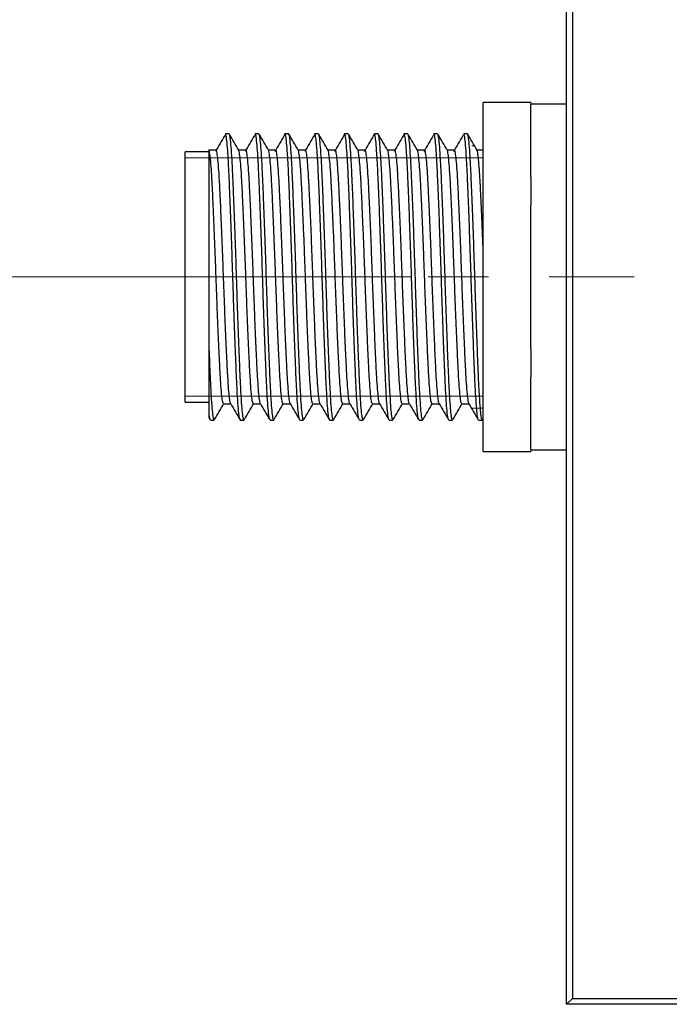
# Model space of a CAD drawing. Header units: millimetres. Extents: x 15 to 415, y 5 to 292.
# Tile 3 of 15: x 82 to 109, y 162 to 203. Entities that reach past the tile are written whole.
import ezdxf

# ---------------------------------------------------------------- set-up
doc = ezdxf.new("R2010")
doc.units = ezdxf.units.MM
doc.linetypes.add('CENTERX2', pattern=[20.32, 12.7, -2.54, 2.54, -2.54])
doc.styles.add('SLDTEXTSTYLE0', font='TXT', dxfattribs={"width": 0.75})
doc.dimstyles.new('SLDDIMSTYLE1', dxfattribs={"dimtxt": 3.175, "dimasz": 3.302, "dimexe": 0, "dimexo": 0.0625, "dimgap": 0.79375, "dimtad": 1, "dimdec": 1, "dimrnd": 1e-09, "dimzin": 12, "dimdsep": 46, "dimtxsty": 'SLDTEXTSTYLE0', "dimsah": 1, "dimcen": 0.09, "dimadec": 0, "dimazin": 3, "dimtfac": 1, "dimtdec": 1, "dimtofl": 0, "dimtmove": 0, "dimatfit": 3, "dimfxl": 1, "dimfrac": 2, "dimtolj": 1, "dimtzin": 12, "dimarcsym": 0})

# ---------------------------------------------------------------- blocks, each defined once
blk = doc.blocks.new('_D_4')
at = {"color": 7, "linetype": 'Continuous', "lineweight": 0}
for p, q in [((103.752, 223.195), (71.752, 223.195)), ((72.752, 192.695), (72.752, 223.195)), ((98.252, 192.695), (71.752, 192.695))]:
    blk.add_line(p, q, dxfattribs=at)
at = {"color": 7, "linetype": 'Continuous', "lineweight": 18}
for points in [[(72.752, 223.195), (72.244, 219.893), (73.26, 219.893)], [(72.752, 192.695), (73.26, 195.997), (72.244, 195.997)]]:
    blk.add_solid(points, dxfattribs=at)
at = {"color": 7, "linetype": 'Continuous', "lineweight": 18, "insert": (68.66, 201.142), "char_height": 3.175, "attachment_point": 1, "rotation": 90, "style": 'SLDTEXTSTYLE0'}
blk.add_mtext('30.5', dxfattribs=at)

msp = doc.modelspace()

# ---------------------------------------------------------------- linework, layer by layer
at = {"color": 7, "linetype": 'Continuous', "lineweight": 25}
for p, q in [((104.752, 162.195), (104.752, 223.195)), ((105.002, 222.945), (105.002, 162.445)), ((103.252, 200.008), (101.252, 200.008)), ((101.252, 199.673), (101.252, 200.008)), ((103.252, 200.008), (103.252, 199.912)), ((104.752, 199.945), (103.252, 199.945)), ((103.252, 196.897), (103.252, 199.912)), ((101.252, 197.267), (101.252, 199.673)), ((90.596, 198.695), (90.44, 198.695)), ((91.846, 198.695), (91.69, 198.695)), ((93.096, 198.695), (92.94, 198.695)), ((94.346, 198.695), (94.19, 198.695)), ((95.596, 198.695), (95.44, 198.695)), ((96.846, 198.695), (96.69, 198.695)), ((98.096, 198.695), (97.94, 198.695)), ((99.346, 198.695), (99.19, 198.695)), ((100.596, 198.695), (100.44, 198.695)), ((89.752, 197.945), (88.752, 197.945)), ((88.752, 192.695), (88.752, 197.945)), ((101.252, 198.018), (100.993, 198.018)), ((101.252, 195.101), (101.252, 197.267)), ((103.252, 196.897), (103.252, 195.71)), ((103.252, 189.679), (103.252, 195.71)), ((101.252, 190.288), (101.252, 195.101)), ((88.752, 187.445), (88.752, 192.695)), ((89.752, 186.992), (89.752, 189.981)), ((101.252, 188.123), (101.252, 190.288)), ((103.252, 189.679), (103.252, 188.493)), ((103.252, 185.477), (103.252, 188.493)), ((101.252, 185.717), (101.252, 188.123)), ((88.752, 187.445), (89.752, 187.445)), ((100.362, 187.371), (100.668, 187.371)), ((89.751, 186.796), (89.804, 186.704)), ((89.815, 186.695), (89.971, 186.695)), ((91.065, 186.695), (91.221, 186.695)), ((92.315, 186.695), (92.471, 186.695)), ((93.565, 186.695), (93.721, 186.695)), ((94.815, 186.695), (94.971, 186.695)), ((96.065, 186.695), (96.221, 186.695)), ((97.315, 186.695), (97.471, 186.695)), ((98.565, 186.695), (98.721, 186.695)), ((99.815, 186.695), (99.971, 186.695)), ((101.065, 186.695), (101.252, 186.695)), ((101.235, 186.712), (101.252, 186.741)), ((101.252, 185.382), (101.252, 185.717)), ((103.252, 185.477), (103.252, 185.382)), ((103.252, 185.445), (104.752, 185.445)), ((101.252, 185.382), (103.252, 185.382)), ((105.002, 162.445), (104.752, 162.195)), ((105.002, 162.445), (165.502, 162.445)), ((165.752, 162.195), (104.752, 162.195))]:
    msp.add_line(p, q, dxfattribs=at)
at = {"color": 7, "linetype": 'Continuous', "lineweight": 18}
for p, q in [((100.885, 198.195), (100.776, 198.195)), ((101.252, 197.695), (88.752, 197.695)), ((101.252, 187.695), (88.752, 187.695)), ((101.252, 187.195), (100.776, 187.195))]:
    msp.add_line(p, q, dxfattribs=at)
at = {"color": 7, "linetype": 'CENTERX2', "lineweight": 18}
msp.add_line((83.705, 192.695), (107.6, 192.695), dxfattribs=at)
at = {"color": 7, "linetype": 'Continuous', "lineweight": 25}
for points, knots in [([(90.41, 198.626), (90.345, 198.513), (90.214, 198.288), (90.084, 198.065), (90.019, 197.954)], [0, 0, 0, 0, 0.500663, 1, 1, 1, 1]), ([(91.054, 186.727), (91.049, 186.731), (91.032, 186.744), (91.003, 186.964), (90.966, 187.376), (90.931, 187.962), (90.898, 188.688), (90.863, 189.54), (90.826, 190.498), (90.79, 191.524), (90.756, 192.578), (90.722, 193.635), (90.686, 194.67), (90.65, 195.647), (90.614, 196.524), (90.581, 197.279), (90.546, 197.897), (90.51, 198.353), (90.474, 198.642), (90.451, 198.677), (90.44, 198.695)], [0, 0, 0, 0, 0.025605, 0.083188, 0.14118, 0.198661, 0.254973, 0.312088, 0.370011, 0.427832, 0.484646, 0.541148, 0.598822, 0.656802, 0.714171, 0.770446, 0.827694, 0.885652, 0.943404, 1, 1, 1, 1]), ([(91.221, 186.704), (91.217, 186.702), (91.203, 186.697), (91.175, 186.833), (91.139, 187.168), (91.103, 187.683), (91.068, 188.348), (91.035, 189.147), (90.999, 190.06), (90.962, 191.063), (90.927, 192.107), (90.894, 193.166), (90.859, 194.213), (90.822, 195.222), (90.786, 196.148), (90.752, 196.96), (90.718, 197.64), (90.682, 198.174), (90.646, 198.526), (90.617, 198.694), (90.601, 198.678), (90.596, 198.673)], [0, 0, 0, 0, 0.018404, 0.074487, 0.131364, 0.188141, 0.24393, 0.299412, 0.356044, 0.412978, 0.469311, 0.52457, 0.580784, 0.637695, 0.694405, 0.750033, 0.805663, 0.862373, 0.919284, 0.975496, 1, 1, 1, 1]), ([(90.999, 198.008), (90.933, 198.121), (90.803, 198.347), (90.672, 198.573), (90.607, 198.685)], [0, 0, 0, 0, 0.500858, 1, 1, 1, 1]), ([(91.66, 198.626), (91.595, 198.513), (91.464, 198.288), (91.334, 198.065), (91.269, 197.954)], [0, 0, 0, 0, 0.500589, 1, 1, 1, 1]), ([(92.304, 186.727), (92.299, 186.731), (92.282, 186.744), (92.253, 186.964), (92.216, 187.376), (92.181, 187.962), (92.148, 188.688), (92.113, 189.54), (92.076, 190.498), (92.04, 191.524), (92.006, 192.578), (91.972, 193.635), (91.936, 194.67), (91.9, 195.647), (91.864, 196.524), (91.831, 197.279), (91.796, 197.897), (91.76, 198.353), (91.724, 198.642), (91.701, 198.677), (91.69, 198.695)], [0, 0, 0, 0, 0.025608, 0.083192, 0.141183, 0.198664, 0.254976, 0.31209, 0.370014, 0.427834, 0.484648, 0.54115, 0.598824, 0.656804, 0.714172, 0.770447, 0.827695, 0.885652, 0.943404, 1, 1, 1, 1]), ([(92.471, 186.704), (92.467, 186.702), (92.453, 186.697), (92.425, 186.833), (92.389, 187.168), (92.353, 187.683), (92.318, 188.348), (92.285, 189.147), (92.249, 190.06), (92.212, 191.063), (92.177, 192.107), (92.144, 193.166), (92.109, 194.213), (92.072, 195.222), (92.036, 196.148), (92.002, 196.96), (91.968, 197.64), (91.932, 198.174), (91.896, 198.526), (91.867, 198.694), (91.851, 198.678), (91.846, 198.673)], [0, 0, 0, 0, 0.018404, 0.074487, 0.131364, 0.188141, 0.24393, 0.299412, 0.356044, 0.412978, 0.469311, 0.52457, 0.580784, 0.637695, 0.694405, 0.750033, 0.805663, 0.862373, 0.919284, 0.975496, 1, 1, 1, 1]), ([(92.249, 198.008), (92.183, 198.121), (92.053, 198.347), (91.922, 198.573), (91.857, 198.685)], [0, 0, 0, 0, 0.500747, 1, 1, 1, 1]), ([(92.91, 198.626), (92.845, 198.513), (92.714, 198.288), (92.584, 198.065), (92.519, 197.954)], [0, 0, 0, 0, 0.500516, 1, 1, 1, 1]), ([(93.554, 186.727), (93.549, 186.731), (93.532, 186.744), (93.503, 186.964), (93.466, 187.376), (93.431, 187.962), (93.398, 188.688), (93.363, 189.54), (93.326, 190.498), (93.29, 191.524), (93.256, 192.578), (93.222, 193.635), (93.186, 194.67), (93.15, 195.647), (93.114, 196.524), (93.081, 197.28), (93.046, 197.896), (93.01, 198.356), (92.974, 198.63), (92.941, 198.732), (92.92, 198.652), (92.91, 198.615)], [0, 0, 0, 0, 0.024409, 0.079289, 0.134557, 0.189339, 0.243008, 0.29744, 0.352644, 0.407749, 0.461896, 0.515745, 0.570711, 0.625969, 0.680644, 0.734276, 0.788836, 0.844072, 0.899112, 0.953103, 1, 1, 1, 1]), ([(93.721, 186.704), (93.717, 186.702), (93.703, 186.697), (93.675, 186.833), (93.639, 187.168), (93.603, 187.683), (93.568, 188.348), (93.535, 189.147), (93.499, 190.06), (93.462, 191.063), (93.427, 192.107), (93.394, 193.166), (93.359, 194.213), (93.322, 195.222), (93.286, 196.148), (93.252, 196.96), (93.218, 197.64), (93.182, 198.174), (93.146, 198.526), (93.117, 198.694), (93.101, 198.678), (93.096, 198.673)], [0, 0, 0, 0, 0.018404, 0.074487, 0.131364, 0.188141, 0.24393, 0.299412, 0.356044, 0.412978, 0.469311, 0.52457, 0.580784, 0.637695, 0.694405, 0.750033, 0.805663, 0.862373, 0.919284, 0.975496, 1, 1, 1, 1]), ([(93.499, 198.008), (93.433, 198.121), (93.303, 198.347), (93.172, 198.573), (93.107, 198.685)], [0, 0, 0, 0, 0.500635, 1, 1, 1, 1]), ([(94.16, 198.626), (94.095, 198.513), (93.965, 198.288), (93.834, 198.065), (93.769, 197.954)], [0, 0, 0, 0, 0.500442, 1, 1, 1, 1]), ([(94.804, 186.727), (94.799, 186.731), (94.782, 186.744), (94.753, 186.964), (94.716, 187.376), (94.681, 187.962), (94.648, 188.688), (94.613, 189.54), (94.576, 190.498), (94.54, 191.524), (94.506, 192.578), (94.472, 193.635), (94.436, 194.67), (94.4, 195.647), (94.364, 196.524), (94.331, 197.28), (94.296, 197.896), (94.26, 198.356), (94.224, 198.63), (94.191, 198.732), (94.17, 198.652), (94.16, 198.615)], [0, 0, 0, 0, 0.024412, 0.079292, 0.13456, 0.189342, 0.243011, 0.297443, 0.352647, 0.407752, 0.461898, 0.515748, 0.570713, 0.625971, 0.680646, 0.734278, 0.788838, 0.844074, 0.899114, 0.953104, 1, 1, 1, 1]), ([(94.971, 186.704), (94.967, 186.702), (94.953, 186.697), (94.925, 186.833), (94.889, 187.168), (94.853, 187.683), (94.818, 188.348), (94.785, 189.147), (94.749, 190.06), (94.712, 191.063), (94.677, 192.107), (94.644, 193.166), (94.609, 194.213), (94.572, 195.222), (94.536, 196.148), (94.502, 196.96), (94.468, 197.64), (94.432, 198.174), (94.396, 198.526), (94.367, 198.694), (94.351, 198.678), (94.346, 198.673)], [0, 0, 0, 0, 0.018404, 0.074487, 0.131364, 0.188141, 0.24393, 0.299412, 0.356044, 0.412978, 0.469311, 0.52457, 0.580784, 0.637695, 0.694405, 0.750033, 0.805663, 0.862373, 0.919284, 0.975496, 1, 1, 1, 1]), ([(94.749, 198.008), (94.683, 198.121), (94.553, 198.347), (94.422, 198.573), (94.357, 198.685)], [0, 0, 0, 0, 0.5005238, 1, 1, 1, 1]), ([(95.41, 198.626), (95.345, 198.513), (95.215, 198.289), (95.084, 198.066), (95.019, 197.954)], [0, 0, 0, 0, 0.500369, 1, 1, 1, 1]), ([(96.054, 186.727), (96.049, 186.731), (96.032, 186.744), (96.003, 186.964), (95.966, 187.376), (95.931, 187.962), (95.898, 188.688), (95.863, 189.54), (95.826, 190.498), (95.79, 191.524), (95.756, 192.578), (95.722, 193.635), (95.686, 194.67), (95.65, 195.647), (95.614, 196.524), (95.581, 197.28), (95.546, 197.896), (95.51, 198.356), (95.474, 198.63), (95.441, 198.732), (95.42, 198.652), (95.41, 198.615)], [0, 0, 0, 0, 0.024416, 0.079295, 0.134564, 0.189345, 0.243013, 0.297446, 0.352649, 0.407754, 0.461901, 0.51575, 0.570716, 0.625973, 0.680648, 0.73428, 0.78884, 0.844076, 0.899116, 0.953106, 1, 1, 1, 1]), ([(96.221, 186.704), (96.217, 186.702), (96.203, 186.697), (96.175, 186.833), (96.139, 187.168), (96.103, 187.683), (96.068, 188.348), (96.035, 189.147), (95.999, 190.06), (95.962, 191.063), (95.927, 192.107), (95.894, 193.166), (95.859, 194.213), (95.822, 195.222), (95.786, 196.148), (95.752, 196.96), (95.718, 197.64), (95.682, 198.174), (95.646, 198.526), (95.617, 198.694), (95.601, 198.678), (95.596, 198.673)], [0, 0, 0, 0, 0.018404, 0.074487, 0.131364, 0.188141, 0.24393, 0.299412, 0.356044, 0.412978, 0.469311, 0.52457, 0.580784, 0.637695, 0.694405, 0.750033, 0.805663, 0.862373, 0.919284, 0.975496, 1, 1, 1, 1]), ([(95.999, 198.008), (95.933, 198.121), (95.803, 198.347), (95.672, 198.573), (95.607, 198.685)], [0, 0, 0, 0, 0.500412, 1, 1, 1, 1]), ([(96.66, 198.626), (96.595, 198.513), (96.465, 198.289), (96.334, 198.066), (96.269, 197.954)], [0, 0, 0, 0, 0.500297, 1, 1, 1, 1]), ([(97.304, 186.727), (97.299, 186.731), (97.282, 186.744), (97.253, 186.964), (97.216, 187.376), (97.181, 187.962), (97.148, 188.688), (97.113, 189.54), (97.076, 190.498), (97.04, 191.524), (97.006, 192.578), (96.972, 193.635), (96.936, 194.67), (96.9, 195.647), (96.864, 196.524), (96.831, 197.28), (96.796, 197.896), (96.76, 198.356), (96.724, 198.63), (96.691, 198.732), (96.67, 198.652), (96.66, 198.615)], [0, 0, 0, 0, 0.024419, 0.079298, 0.134567, 0.189348, 0.243016, 0.297449, 0.352652, 0.407757, 0.461903, 0.515752, 0.570718, 0.625975, 0.68065, 0.734282, 0.788842, 0.844078, 0.899118, 0.953107, 1, 1, 1, 1]), ([(97.471, 186.704), (97.467, 186.702), (97.453, 186.697), (97.425, 186.833), (97.389, 187.168), (97.353, 187.683), (97.318, 188.348), (97.285, 189.147), (97.249, 190.06), (97.212, 191.063), (97.177, 192.107), (97.144, 193.166), (97.109, 194.213), (97.072, 195.222), (97.036, 196.148), (97.002, 196.96), (96.968, 197.64), (96.932, 198.174), (96.896, 198.526), (96.867, 198.694), (96.851, 198.678), (96.846, 198.673)], [0, 0, 0, 0, 0.018404, 0.074487, 0.131364, 0.188141, 0.24393, 0.299412, 0.356044, 0.412978, 0.469311, 0.52457, 0.580784, 0.637695, 0.694405, 0.750033, 0.805663, 0.862373, 0.919284, 0.975496, 1, 1, 1, 1]), ([(97.249, 198.008), (97.183, 198.121), (97.053, 198.347), (96.922, 198.573), (96.857, 198.685)], [0, 0, 0, 0, 0.500299, 1, 1, 1, 1]), ([(97.91, 198.626), (97.845, 198.514), (97.715, 198.289), (97.584, 198.066), (97.519, 197.954)], [0, 0, 0, 0, 0.500224, 1, 1, 1, 1]), ([(98.554, 186.727), (98.549, 186.731), (98.532, 186.744), (98.503, 186.964), (98.466, 187.376), (98.431, 187.962), (98.398, 188.688), (98.363, 189.54), (98.326, 190.498), (98.29, 191.524), (98.256, 192.578), (98.222, 193.635), (98.186, 194.67), (98.15, 195.647), (98.114, 196.524), (98.081, 197.28), (98.046, 197.896), (98.01, 198.356), (97.974, 198.63), (97.941, 198.732), (97.92, 198.652), (97.91, 198.615)], [0, 0, 0, 0, 0.0244221, 0.0793015, 0.1345697, 0.1893513, 0.2430192, 0.2974516, 0.3526548, 0.4077596, 0.461906, 0.5157548, 0.5707203, 0.6259775, 0.680652, 0.7342843, 0.7888438, 0.8440795, 0.8991193, 0.9531091, 1, 1, 1, 1]), ([(98.721, 186.704), (98.717, 186.702), (98.703, 186.697), (98.675, 186.833), (98.639, 187.168), (98.603, 187.683), (98.568, 188.348), (98.535, 189.147), (98.499, 190.06), (98.462, 191.063), (98.427, 192.107), (98.394, 193.166), (98.359, 194.213), (98.322, 195.222), (98.286, 196.148), (98.252, 196.96), (98.218, 197.64), (98.182, 198.174), (98.146, 198.526), (98.117, 198.694), (98.101, 198.678), (98.096, 198.673)], [0, 0, 0, 0, 0.018404, 0.074487, 0.131364, 0.188141, 0.24393, 0.299412, 0.356044, 0.412978, 0.469311, 0.52457, 0.580784, 0.637695, 0.694405, 0.750033, 0.805663, 0.862373, 0.919284, 0.975496, 1, 1, 1, 1]), ([(98.499, 198.008), (98.433, 198.121), (98.303, 198.347), (98.172, 198.572), (98.107, 198.685)], [0, 0, 0, 0, 0.500187, 1, 1, 1, 1]), ([(99.16, 198.626), (99.095, 198.514), (98.965, 198.289), (98.834, 198.066), (98.769, 197.954)], [0, 0, 0, 0, 0.500152, 1, 1, 1, 1]), ([(99.804, 186.727), (99.799, 186.731), (99.782, 186.744), (99.753, 186.964), (99.716, 187.376), (99.681, 187.962), (99.648, 188.688), (99.613, 189.54), (99.576, 190.498), (99.54, 191.524), (99.506, 192.578), (99.472, 193.635), (99.436, 194.67), (99.4, 195.647), (99.364, 196.524), (99.331, 197.279), (99.296, 197.897), (99.26, 198.353), (99.224, 198.642), (99.201, 198.677), (99.19, 198.695)], [0, 0, 0, 0, 0.025628, 0.083211, 0.141201, 0.19868, 0.254992, 0.312105, 0.370027, 0.427846, 0.484659, 0.54116, 0.598832, 0.656811, 0.714178, 0.770452, 0.827698, 0.885655, 0.943405, 1, 1, 1, 1]), ([(99.971, 186.704), (99.967, 186.702), (99.953, 186.697), (99.925, 186.833), (99.889, 187.168), (99.853, 187.683), (99.818, 188.348), (99.785, 189.147), (99.749, 190.06), (99.712, 191.063), (99.677, 192.107), (99.644, 193.166), (99.609, 194.213), (99.572, 195.222), (99.536, 196.148), (99.502, 196.96), (99.468, 197.64), (99.432, 198.174), (99.396, 198.526), (99.367, 198.694), (99.351, 198.678), (99.346, 198.673)], [0, 0, 0, 0, 0.0184041, 0.0744869, 0.1313644, 0.188141, 0.2439304, 0.2994121, 0.3560444, 0.4129778, 0.4693113, 0.5245704, 0.5807843, 0.6376954, 0.6944049, 0.7500331, 0.8056627, 0.8623729, 0.9192837, 0.9754965, 1, 1, 1, 1]), ([(99.749, 198.008), (99.683, 198.121), (99.553, 198.347), (99.422, 198.572), (99.357, 198.685)], [0, 0, 0, 0, 0.5000735, 1, 1, 1, 1]), ([(100.41, 198.626), (100.345, 198.514), (100.215, 198.29), (100.084, 198.066), (100.019, 197.954)], [0, 0, 0, 0, 0.500081, 1, 1, 1, 1]), ([(101.054, 186.727), (101.049, 186.731), (101.032, 186.744), (101.003, 186.964), (100.966, 187.376), (100.931, 187.962), (100.898, 188.688), (100.863, 189.54), (100.826, 190.498), (100.79, 191.524), (100.756, 192.578), (100.722, 193.635), (100.686, 194.67), (100.65, 195.647), (100.614, 196.524), (100.581, 197.279), (100.546, 197.897), (100.51, 198.353), (100.474, 198.642), (100.451, 198.677), (100.44, 198.695)], [0, 0, 0, 0, 0.025632, 0.083214, 0.141204, 0.198683, 0.254994, 0.312107, 0.370029, 0.427848, 0.484661, 0.541161, 0.598834, 0.656812, 0.714179, 0.770453, 0.827699, 0.885655, 0.943405, 1, 1, 1, 1]), ([(101.221, 186.704), (101.217, 186.702), (101.203, 186.697), (101.175, 186.833), (101.139, 187.168), (101.103, 187.683), (101.068, 188.348), (101.035, 189.147), (100.999, 190.06), (100.962, 191.063), (100.927, 192.107), (100.894, 193.166), (100.859, 194.213), (100.822, 195.222), (100.786, 196.148), (100.752, 196.96), (100.718, 197.64), (100.682, 198.174), (100.646, 198.526), (100.617, 198.694), (100.601, 198.678), (100.596, 198.673)], [0, 0, 0, 0, 0.018404, 0.074487, 0.131364, 0.188141, 0.24393, 0.299412, 0.356044, 0.412978, 0.469311, 0.52457, 0.580784, 0.637695, 0.694405, 0.750033, 0.805663, 0.862373, 0.919284, 0.975496, 1, 1, 1, 1]), ([(100.999, 198.008), (100.933, 198.121), (100.803, 198.346), (100.672, 198.572), (100.607, 198.685)], [0, 0, 0, 0, 0.4999601, 1, 1, 1, 1]), ([(90.049, 198.018), (89.997, 198.018), (89.893, 198.018), (89.789, 198.018), (89.737, 198.018)], [0, 0, 0, 0, 0.501212, 1, 1, 1, 1]), ([(90.362, 187.385), (90.353, 187.389), (90.333, 187.398), (90.3, 187.608), (90.263, 187.976), (90.228, 188.495), (90.195, 189.14), (90.16, 189.895), (90.123, 190.746), (90.087, 191.656), (90.053, 192.591), (90.025, 193.362), (89.996, 194.134), (89.964, 194.902), (89.927, 195.749), (89.893, 196.478), (89.859, 197.083), (89.823, 197.553), (89.787, 197.879), (89.764, 197.961), (89.752, 198.001)], [0, 0, 0, 0, 0.04456, 0.102597, 0.161045, 0.218979, 0.275735, 0.333299, 0.391679, 0.449954, 0.507216, 0.564163, 0.591549, 0.652353, 0.712974, 0.77007, 0.827168, 0.885376, 0.94379, 1, 1, 1, 1]), ([(89.752, 189.981), (89.752, 190.409), (89.752, 190.852), (89.752, 191.538), (89.752, 191.77), (89.752, 192.233), (89.752, 192.464), (89.752, 193.157), (89.752, 193.621), (89.752, 194.281), (89.752, 194.496), (89.752, 194.918), (89.752, 195.125), (89.752, 195.721), (89.752, 196.084), (89.752, 196.574), (89.752, 196.729), (89.752, 197.012), (89.752, 197.141), (89.752, 197.374), (89.752, 197.477), (89.752, 197.659), (89.752, 197.737), (89.752, 197.924), (89.752, 197.992), (89.752, 198.001)], [0, 0, 0, 0, 0.125, 0.125, 0.1875, 0.1875, 0.25, 0.25, 0.375, 0.375, 0.4375, 0.4375, 0.5, 0.5, 0.625, 0.625, 0.6875, 0.6875, 0.75, 0.75, 0.8125, 0.8125, 0.875, 0.875, 1, 1, 1, 1]), ([(90.662, 187.402), (90.657, 187.405), (90.641, 187.417), (90.612, 187.611), (90.576, 187.976), (90.54, 188.496), (90.507, 189.14), (90.472, 189.895), (90.436, 190.746), (90.4, 191.656), (90.365, 192.591), (90.332, 193.529), (90.296, 194.447), (90.259, 195.314), (90.224, 196.092), (90.191, 196.762), (90.156, 197.311), (90.119, 197.715), (90.083, 197.971), (90.06, 198.002), (90.049, 198.018)], [0, 0, 0, 0, 0.023459, 0.081177, 0.139305, 0.19692, 0.253364, 0.310612, 0.368671, 0.426626, 0.483573, 0.540207, 0.598016, 0.656132, 0.713635, 0.770041, 0.827423, 0.885516, 0.943403, 1, 1, 1, 1]), ([(91.299, 198.018), (91.247, 198.018), (91.145, 198.018), (91.043, 198.018), (90.993, 198.018)], [0, 0, 0, 0, 0.510523, 1, 1, 1, 1]), ([(91.612, 187.385), (91.603, 187.389), (91.583, 187.398), (91.55, 187.608), (91.513, 187.976), (91.478, 188.495), (91.445, 189.14), (91.41, 189.895), (91.373, 190.746), (91.337, 191.656), (91.303, 192.591), (91.275, 193.362), (91.246, 194.134), (91.214, 194.902), (91.177, 195.748), (91.143, 196.479), (91.109, 197.082), (91.073, 197.558), (91.037, 197.863), (91.012, 198.007), (91, 198.002), (90.999, 198.002)], [0, 0, 0, 0, 0.044302, 0.101994, 0.160095, 0.217684, 0.274102, 0.331324, 0.389357, 0.447286, 0.504207, 0.560815, 0.588039, 0.648481, 0.708742, 0.765499, 0.822257, 0.880119, 0.938186, 0.99554, 1, 1, 1, 1]), ([(91.912, 187.402), (91.907, 187.405), (91.891, 187.417), (91.862, 187.611), (91.826, 187.976), (91.79, 188.496), (91.757, 189.14), (91.722, 189.895), (91.686, 190.746), (91.65, 191.656), (91.615, 192.591), (91.582, 193.529), (91.546, 194.447), (91.509, 195.314), (91.474, 196.092), (91.441, 196.762), (91.406, 197.311), (91.369, 197.715), (91.333, 197.971), (91.31, 198.002), (91.299, 198.018)], [0, 0, 0, 0, 0.023461, 0.081179, 0.139307, 0.196923, 0.253367, 0.310615, 0.368675, 0.426631, 0.483578, 0.540212, 0.598022, 0.656138, 0.713641, 0.770047, 0.827429, 0.885523, 0.943411, 1, 1, 1, 1]), ([(92.549, 198.018), (92.497, 198.018), (92.395, 198.018), (92.293, 198.018), (92.243, 198.018)], [0, 0, 0, 0, 0.510386, 1, 1, 1, 1]), ([(92.862, 187.385), (92.853, 187.389), (92.833, 187.398), (92.8, 187.608), (92.763, 187.976), (92.728, 188.495), (92.695, 189.14), (92.66, 189.895), (92.623, 190.746), (92.587, 191.656), (92.553, 192.591), (92.525, 193.362), (92.496, 194.134), (92.464, 194.902), (92.427, 195.748), (92.393, 196.479), (92.359, 197.082), (92.323, 197.558), (92.287, 197.863), (92.262, 198.007), (92.25, 198.002), (92.249, 198.002)], [0, 0, 0, 0, 0.044309, 0.102001, 0.160102, 0.217691, 0.274108, 0.33133, 0.389363, 0.447292, 0.504212, 0.56082, 0.588044, 0.648486, 0.708746, 0.765503, 0.822261, 0.880123, 0.938189, 0.995543, 1, 1, 1, 1]), ([(93.162, 187.402), (93.157, 187.405), (93.141, 187.417), (93.112, 187.611), (93.076, 187.976), (93.04, 188.496), (93.007, 189.14), (92.972, 189.895), (92.936, 190.746), (92.9, 191.656), (92.865, 192.591), (92.832, 193.529), (92.796, 194.447), (92.759, 195.314), (92.724, 196.092), (92.691, 196.762), (92.656, 197.311), (92.619, 197.715), (92.583, 197.971), (92.56, 198.002), (92.549, 198.018)], [0, 0, 0, 0, 0.023462, 0.081181, 0.13931, 0.196926, 0.25337, 0.310619, 0.368679, 0.426635, 0.483583, 0.540217, 0.598027, 0.656144, 0.713647, 0.770054, 0.827436, 0.885531, 0.943418, 1, 1, 1, 1]), ([(93.799, 198.018), (93.747, 198.018), (93.645, 198.018), (93.543, 198.018), (93.493, 198.018)], [0, 0, 0, 0, 0.51025, 1, 1, 1, 1]), ([(94.112, 187.385), (94.103, 187.389), (94.083, 187.398), (94.05, 187.608), (94.013, 187.976), (93.978, 188.495), (93.945, 189.14), (93.91, 189.895), (93.873, 190.746), (93.837, 191.656), (93.803, 192.591), (93.775, 193.362), (93.746, 194.134), (93.714, 194.902), (93.677, 195.748), (93.643, 196.479), (93.609, 197.082), (93.573, 197.558), (93.537, 197.863), (93.512, 198.007), (93.5, 198.002), (93.499, 198.002)], [0, 0, 0, 0, 0.044316, 0.102008, 0.160108, 0.217697, 0.274115, 0.331336, 0.389368, 0.447297, 0.504218, 0.560825, 0.588049, 0.64849, 0.70875, 0.765507, 0.822265, 0.880126, 0.938192, 0.995546, 1, 1, 1, 1]), ([(94.412, 187.402), (94.407, 187.405), (94.391, 187.417), (94.362, 187.611), (94.326, 187.976), (94.29, 188.496), (94.257, 189.14), (94.222, 189.895), (94.186, 190.746), (94.15, 191.656), (94.115, 192.591), (94.082, 193.529), (94.046, 194.447), (94.009, 195.314), (93.974, 196.092), (93.941, 196.762), (93.906, 197.311), (93.869, 197.715), (93.833, 197.971), (93.81, 198.002), (93.799, 198.018)], [0, 0, 0, 0, 0.023464, 0.081184, 0.139312, 0.196929, 0.253373, 0.310622, 0.368683, 0.426639, 0.483587, 0.540222, 0.598032, 0.656149, 0.713653, 0.77006, 0.827443, 0.885538, 0.943426, 1, 1, 1, 1]), ([(95.049, 198.018), (94.997, 198.018), (94.895, 198.018), (94.793, 198.018), (94.743, 198.018)], [0, 0, 0, 0, 0.510112, 1, 1, 1, 1]), ([(95.362, 187.385), (95.353, 187.389), (95.333, 187.398), (95.3, 187.608), (95.263, 187.976), (95.228, 188.495), (95.195, 189.14), (95.16, 189.895), (95.123, 190.746), (95.087, 191.656), (95.053, 192.591), (95.025, 193.362), (94.996, 194.134), (94.964, 194.902), (94.927, 195.748), (94.893, 196.479), (94.859, 197.082), (94.823, 197.558), (94.787, 197.863), (94.762, 198.007), (94.75, 198.002), (94.749, 198.002)], [0, 0, 0, 0, 0.044323, 0.102015, 0.160115, 0.217704, 0.274121, 0.331342, 0.389374, 0.447302, 0.504223, 0.56083, 0.588053, 0.648495, 0.708754, 0.765511, 0.822269, 0.88013, 0.938195, 0.995549, 1, 1, 1, 1]), ([(95.662, 187.402), (95.657, 187.405), (95.641, 187.417), (95.612, 187.611), (95.576, 187.976), (95.54, 188.496), (95.507, 189.14), (95.472, 189.895), (95.436, 190.746), (95.4, 191.656), (95.365, 192.591), (95.332, 193.529), (95.296, 194.447), (95.259, 195.314), (95.224, 196.092), (95.191, 196.762), (95.156, 197.311), (95.119, 197.715), (95.083, 197.971), (95.06, 198.002), (95.049, 198.018)], [0, 0, 0, 0, 0.023466, 0.081186, 0.139315, 0.196932, 0.253377, 0.310626, 0.368687, 0.426644, 0.483592, 0.540227, 0.598038, 0.656155, 0.71366, 0.770067, 0.82745, 0.885545, 0.943434, 1, 1, 1, 1]), ([(96.299, 198.018), (96.247, 198.018), (96.145, 198.018), (96.043, 198.018), (95.993, 198.018)], [0, 0, 0, 0, 0.509975, 1, 1, 1, 1]), ([(96.612, 187.385), (96.603, 187.389), (96.583, 187.398), (96.55, 187.608), (96.513, 187.976), (96.478, 188.495), (96.445, 189.14), (96.41, 189.895), (96.373, 190.746), (96.337, 191.656), (96.303, 192.591), (96.275, 193.362), (96.246, 194.134), (96.214, 194.902), (96.177, 195.748), (96.143, 196.479), (96.109, 197.082), (96.073, 197.558), (96.037, 197.863), (96.012, 198.007), (96, 198.002), (95.999, 198.002)], [0, 0, 0, 0, 0.04433, 0.102022, 0.160122, 0.21771, 0.274127, 0.331348, 0.389379, 0.447308, 0.504228, 0.560835, 0.588058, 0.648499, 0.708759, 0.765515, 0.822272, 0.880133, 0.938199, 0.995552, 1, 1, 1, 1]), ([(96.912, 187.402), (96.907, 187.405), (96.891, 187.417), (96.862, 187.611), (96.826, 187.976), (96.79, 188.496), (96.757, 189.14), (96.722, 189.895), (96.686, 190.746), (96.65, 191.656), (96.615, 192.591), (96.582, 193.529), (96.546, 194.447), (96.509, 195.314), (96.474, 196.092), (96.441, 196.762), (96.406, 197.311), (96.369, 197.715), (96.333, 197.971), (96.31, 198.002), (96.299, 198.018)], [0, 0, 0, 0, 0.023468, 0.081188, 0.139317, 0.196935, 0.25338, 0.31063, 0.368691, 0.426648, 0.483597, 0.540232, 0.598043, 0.656161, 0.713666, 0.770073, 0.827457, 0.885552, 0.943441, 1, 1, 1, 1]), ([(97.549, 198.018), (97.497, 198.018), (97.395, 198.018), (97.293, 198.018), (97.243, 198.018)], [0, 0, 0, 0, 0.5098373, 1, 1, 1, 1]), ([(97.862, 187.385), (97.853, 187.389), (97.833, 187.398), (97.8, 187.608), (97.763, 187.976), (97.728, 188.495), (97.695, 189.14), (97.66, 189.895), (97.623, 190.746), (97.587, 191.656), (97.553, 192.591), (97.525, 193.362), (97.496, 194.134), (97.464, 194.902), (97.427, 195.748), (97.393, 196.479), (97.359, 197.082), (97.323, 197.558), (97.287, 197.863), (97.262, 198.007), (97.25, 198.002), (97.249, 198.002)], [0, 0, 0, 0, 0.0443376, 0.1020285, 0.1601283, 0.2177163, 0.2741329, 0.3313536, 0.389385, 0.447313, 0.5042329, 0.5608398, 0.5880628, 0.6485036, 0.7087628, 0.7655187, 0.822276, 0.8801366, 0.9382019, 0.9955546, 1, 1, 1, 1]), ([(98.162, 187.402), (98.157, 187.405), (98.141, 187.417), (98.112, 187.611), (98.076, 187.976), (98.04, 188.496), (98.007, 189.14), (97.972, 189.895), (97.936, 190.746), (97.9, 191.656), (97.865, 192.591), (97.832, 193.529), (97.796, 194.447), (97.759, 195.314), (97.724, 196.092), (97.691, 196.762), (97.656, 197.311), (97.619, 197.715), (97.583, 197.971), (97.56, 198.002), (97.549, 198.018)], [0, 0, 0, 0, 0.02347, 0.08119, 0.13932, 0.196937, 0.253383, 0.310633, 0.368695, 0.426652, 0.483602, 0.540238, 0.598049, 0.656167, 0.713672, 0.77008, 0.827464, 0.88556, 0.943449, 1, 1, 1, 1]), ([(98.799, 198.018), (98.747, 198.018), (98.645, 198.018), (98.543, 198.018), (98.493, 198.018)], [0, 0, 0, 0, 0.5097, 1, 1, 1, 1]), ([(99.112, 187.385), (99.103, 187.389), (99.083, 187.398), (99.05, 187.608), (99.013, 187.976), (98.978, 188.495), (98.945, 189.14), (98.91, 189.895), (98.873, 190.746), (98.837, 191.656), (98.803, 192.591), (98.775, 193.362), (98.746, 194.134), (98.714, 194.902), (98.677, 195.748), (98.643, 196.479), (98.609, 197.082), (98.573, 197.558), (98.537, 197.863), (98.512, 198.007), (98.5, 198.002), (98.499, 198.002)], [0, 0, 0, 0, 0.044345, 0.102035, 0.160135, 0.217723, 0.274139, 0.331359, 0.389391, 0.447318, 0.504238, 0.560845, 0.588068, 0.648508, 0.708767, 0.765523, 0.82228, 0.88014, 0.938205, 0.995558, 1, 1, 1, 1]), ([(99.412, 187.402), (99.407, 187.405), (99.391, 187.417), (99.362, 187.611), (99.326, 187.976), (99.29, 188.496), (99.257, 189.14), (99.222, 189.895), (99.186, 190.746), (99.15, 191.656), (99.115, 192.591), (99.082, 193.529), (99.046, 194.447), (99.009, 195.314), (98.974, 196.092), (98.941, 196.762), (98.906, 197.311), (98.869, 197.715), (98.833, 197.971), (98.81, 198.002), (98.799, 198.018)], [0, 0, 0, 0, 0.023471, 0.081192, 0.139322, 0.19694, 0.253386, 0.310637, 0.368699, 0.426657, 0.483606, 0.540243, 0.598054, 0.656173, 0.713678, 0.770087, 0.827471, 0.885567, 0.943457, 1, 1, 1, 1]), ([(100.049, 198.018), (99.997, 198.018), (99.895, 198.018), (99.793, 198.018), (99.743, 198.018)], [0, 0, 0, 0, 0.509562, 1, 1, 1, 1]), ([(100.362, 187.385), (100.353, 187.389), (100.333, 187.398), (100.3, 187.608), (100.263, 187.976), (100.228, 188.495), (100.195, 189.14), (100.16, 189.895), (100.123, 190.746), (100.087, 191.656), (100.053, 192.591), (100.025, 193.362), (99.996, 194.134), (99.964, 194.902), (99.927, 195.748), (99.893, 196.479), (99.859, 197.082), (99.823, 197.558), (99.787, 197.863), (99.762, 198.007), (99.75, 198.002), (99.749, 198.002)], [0, 0, 0, 0, 0.044352, 0.102042, 0.160142, 0.217729, 0.274145, 0.331365, 0.389396, 0.447324, 0.504243, 0.56085, 0.588072, 0.648513, 0.708771, 0.765527, 0.822284, 0.880144, 0.938208, 0.995561, 1, 1, 1, 1]), ([(100.662, 187.402), (100.657, 187.405), (100.641, 187.417), (100.612, 187.611), (100.576, 187.976), (100.54, 188.496), (100.507, 189.14), (100.472, 189.895), (100.436, 190.746), (100.4, 191.656), (100.365, 192.591), (100.332, 193.529), (100.296, 194.447), (100.259, 195.314), (100.224, 196.092), (100.191, 196.762), (100.156, 197.311), (100.119, 197.715), (100.083, 197.971), (100.06, 198.002), (100.049, 198.018)], [0, 0, 0, 0, 0.023473, 0.081194, 0.139325, 0.196943, 0.25339, 0.31064, 0.368703, 0.426661, 0.483611, 0.540248, 0.59806, 0.656179, 0.713684, 0.770093, 0.827478, 0.885574, 0.943464, 1, 1, 1, 1]), ([(101.252, 193.955), (101.24, 194.272), (101.215, 194.904), (101.177, 195.748), (101.143, 196.479), (101.109, 197.082), (101.073, 197.558), (101.037, 197.863), (101.012, 198.007), (101, 198.002), (100.999, 198.002)], [0, 0, 0, 0, 0.146726, 0.293012, 0.430793, 0.568578, 0.70904, 0.85, 0.98923, 1, 1, 1, 1]), ([(89.971, 186.704), (89.967, 186.702), (89.953, 186.697), (89.925, 186.833), (89.889, 187.168), (89.853, 187.683), (89.818, 188.349), (89.786, 189.117), (89.763, 189.701), (89.752, 189.981)], [0, 0, 0, 0, 0.052488, 0.212433, 0.374645, 0.536569, 0.695678, 0.853909, 1, 1, 1, 1]), ([(89.985, 186.712), (90.051, 186.824), (90.181, 187.05), (90.312, 187.276), (90.377, 187.389)], [0, 0, 0, 0, 0.499157, 1, 1, 1, 1]), ([(90.362, 187.371), (90.414, 187.371), (90.516, 187.371), (90.618, 187.371), (90.668, 187.371)], [0, 0, 0, 0, 0.50879, 1, 1, 1, 1]), ([(90.662, 187.382), (90.727, 187.269), (90.858, 187.044), (90.989, 186.818), (91.054, 186.704)], [0, 0, 0, 0, 0.499054, 1, 1, 1, 1]), ([(91.235, 186.712), (91.301, 186.824), (91.431, 187.05), (91.562, 187.276), (91.627, 187.389)], [0, 0, 0, 0, 0.499252, 1, 1, 1, 1]), ([(91.612, 187.371), (91.664, 187.371), (91.766, 187.371), (91.868, 187.371), (91.918, 187.371)], [0, 0, 0, 0, 0.508927, 1, 1, 1, 1]), ([(91.912, 187.382), (91.977, 187.269), (92.108, 187.044), (92.239, 186.818), (92.304, 186.704)], [0, 0, 0, 0, 0.499168, 1, 1, 1, 1]), ([(92.485, 186.712), (92.551, 186.824), (92.681, 187.05), (92.812, 187.276), (92.877, 187.389)], [0, 0, 0, 0, 0.499348, 1, 1, 1, 1]), ([(92.862, 187.371), (92.914, 187.371), (93.016, 187.371), (93.118, 187.371), (93.168, 187.371)], [0, 0, 0, 0, 0.509064, 1, 1, 1, 1]), ([(93.162, 187.382), (93.227, 187.269), (93.358, 187.043), (93.489, 186.818), (93.554, 186.704)], [0, 0, 0, 0, 0.499282, 1, 1, 1, 1]), ([(93.735, 186.712), (93.801, 186.824), (93.931, 187.05), (94.062, 187.276), (94.127, 187.389)], [0, 0, 0, 0, 0.499444, 1, 1, 1, 1]), ([(94.112, 187.371), (94.164, 187.371), (94.266, 187.371), (94.368, 187.371), (94.418, 187.371)], [0, 0, 0, 0, 0.509201, 1, 1, 1, 1]), ([(94.412, 187.382), (94.477, 187.269), (94.608, 187.043), (94.739, 186.818), (94.804, 186.704)], [0, 0, 0, 0, 0.499396, 1, 1, 1, 1]), ([(94.985, 186.712), (95.051, 186.824), (95.181, 187.05), (95.312, 187.276), (95.377, 187.389)], [0, 0, 0, 0, 0.49954, 1, 1, 1, 1]), ([(95.362, 187.371), (95.414, 187.371), (95.516, 187.371), (95.618, 187.371), (95.668, 187.371)], [0, 0, 0, 0, 0.509339, 1, 1, 1, 1]), ([(95.662, 187.382), (95.727, 187.269), (95.858, 187.043), (95.989, 186.817), (96.054, 186.704)], [0, 0, 0, 0, 0.49951, 1, 1, 1, 1]), ([(96.235, 186.712), (96.301, 186.824), (96.431, 187.05), (96.562, 187.276), (96.627, 187.389)], [0, 0, 0, 0, 0.499637, 1, 1, 1, 1]), ([(96.612, 187.371), (96.664, 187.371), (96.766, 187.371), (96.868, 187.371), (96.918, 187.371)], [0, 0, 0, 0, 0.509476, 1, 1, 1, 1]), ([(96.912, 187.382), (96.977, 187.269), (97.108, 187.043), (97.239, 186.817), (97.304, 186.704)], [0, 0, 0, 0, 0.499623, 1, 1, 1, 1]), ([(97.485, 186.712), (97.551, 186.824), (97.681, 187.05), (97.812, 187.276), (97.877, 187.389)], [0, 0, 0, 0, 0.499734, 1, 1, 1, 1]), ([(97.862, 187.371), (97.914, 187.371), (98.016, 187.371), (98.118, 187.371), (98.168, 187.371)], [0, 0, 0, 0, 0.509614, 1, 1, 1, 1]), ([(98.162, 187.382), (98.227, 187.269), (98.358, 187.043), (98.489, 186.817), (98.554, 186.704)], [0, 0, 0, 0, 0.499736, 1, 1, 1, 1]), ([(98.735, 186.712), (98.801, 186.824), (98.931, 187.05), (99.062, 187.276), (99.127, 187.389)], [0, 0, 0, 0, 0.499831, 1, 1, 1, 1]), ([(99.112, 187.371), (99.164, 187.371), (99.266, 187.371), (99.368, 187.371), (99.418, 187.371)], [0, 0, 0, 0, 0.509752, 1, 1, 1, 1]), ([(99.412, 187.382), (99.477, 187.269), (99.608, 187.043), (99.739, 186.817), (99.804, 186.704)], [0, 0, 0, 0, 0.4998489, 1, 1, 1, 1]), ([(99.985, 186.712), (100.051, 186.824), (100.181, 187.05), (100.312, 187.276), (100.377, 187.389)], [0, 0, 0, 0, 0.499929, 1, 1, 1, 1]), ([(100.662, 187.382), (100.727, 187.269), (100.858, 187.043), (100.989, 186.817), (101.054, 186.704)], [0, 0, 0, 0, 0.499961, 1, 1, 1, 1]), ([(89.804, 186.727), (89.799, 186.731), (89.782, 186.743), (89.765, 186.879), (89.753, 186.99), (89.752, 186.992)], [0, 0, 0, 0, 0.304468, 0.989296, 1, 1, 1, 1]), ([(89.752, 186.796), (89.752, 186.797), (89.752, 186.799), (89.752, 186.835), (89.752, 186.896), (89.752, 186.96), (89.752, 186.992)], [0, 0, 0, 0, 0.2105304, 0.470312, 0.7345466, 1, 1, 1, 1])]:
    msp.add_open_spline(points, degree=3, knots=knots, dxfattribs=at)

# ---------------------------------------------------------------- dimensions: what is measured, and where the dimension line sits
at = {"color": 7, "linetype": 'Continuous', "lineweight": 18}
dim = msp.add_linear_dim(base=(72.752, 223.195), p1=(99.252, 192.695), p2=(104.752, 223.195), angle=90, dimstyle='SLDDIMSTYLE1', dxfattribs=at)
dim.commit()
dim.dimension.update_dxf_attribs({"geometry": '_D_4', "text_midpoint": (72.752, 205.246), "dimtype": 160})

doc.saveas('drawing.dxf')
